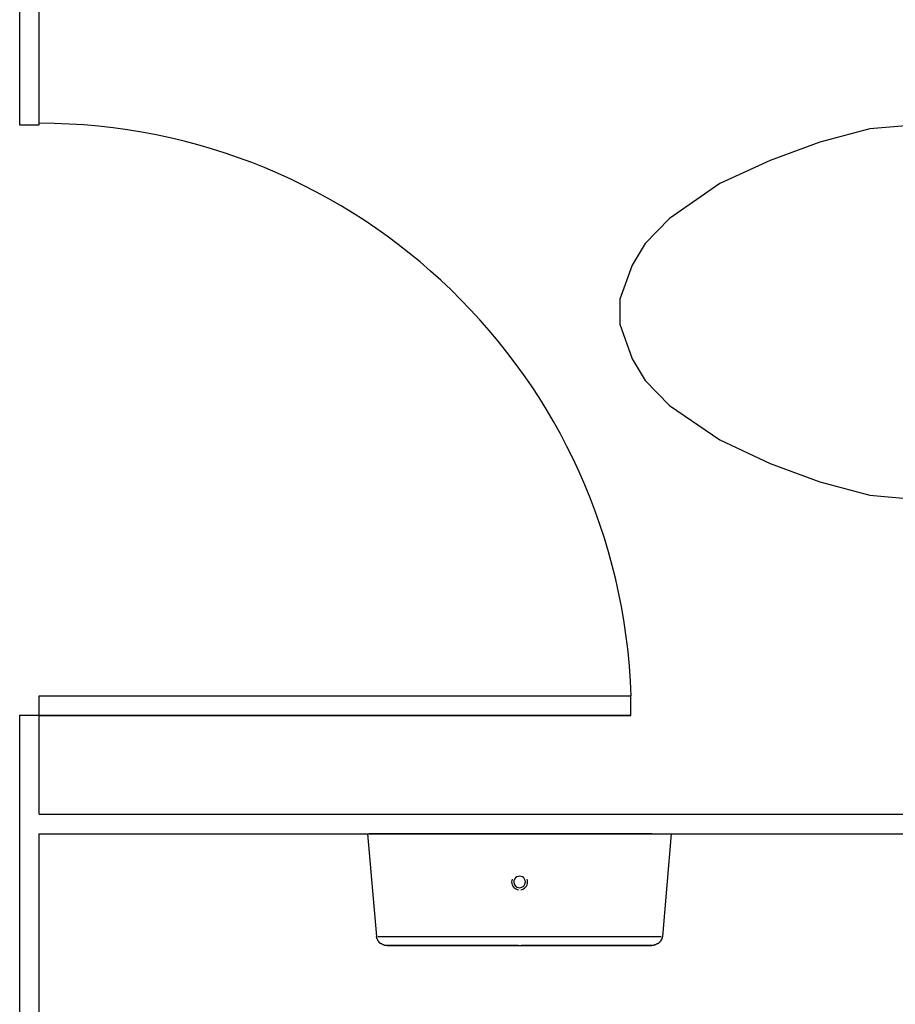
# Model space of a CAD drawing. Header units: millimetres. Extents: x 15 to 133, y 12 to 160.
# Tile 20 of 92: x 45.432 to 46.321, y 47.906 to 48.907. Entities that reach past the tile are written whole.
import ezdxf

# ---------------------------------------------------------------- set-up
doc = ezdxf.new("R2010")
doc.units = ezdxf.units.MM
doc.header["$MEASUREMENT"] = 0
doc.layers.add('Layout - Marco Polo', color=252, linetype='Continuous', lineweight=25)

msp = doc.modelspace()

# ---------------------------------------------------------------- linework, layer by layer
at = {"layer": 'Layout - Marco Polo'}
for p, q in [((45.4316, 49.1837), (45.4316, 48.7997)), ((45.4516, 48.7997), (45.4516, 49.0637)), ((45.4316, 48.7997), (45.4516, 48.7997)), ((46.2956, 48.7957), (46.2446, 48.7822)), ((46.3461, 48.8002), (46.2956, 48.7957)), ((46.2446, 48.7822), (46.1941, 48.7637)), ((46.1941, 48.7637), (46.1431, 48.7402)), ((46.1431, 48.7402), (46.0921, 48.7047)), ((46.0921, 48.7047), (46.0671, 48.6792)), ((46.0671, 48.6792), (46.0541, 48.6572)), ((46.0541, 48.6572), (46.0416, 48.6227)), ((46.0416, 48.6227), (46.0416, 48.5972)), ((46.0416, 48.5972), (46.0541, 48.5622)), ((46.0541, 48.5622), (46.0671, 48.5402)), ((46.0671, 48.5402), (46.0921, 48.5147)), ((46.0921, 48.5147), (46.1431, 48.4797)), ((46.1431, 48.4797), (46.1941, 48.4557)), ((46.1941, 48.4557), (46.2446, 48.4372)), ((46.2446, 48.4372), (46.2956, 48.4237)), ((46.2956, 48.4237), (46.3461, 48.4192)), ((45.4516, 48.2197), (46.0526, 48.2197)), ((45.4516, 48.1997), (45.4516, 48.2197)), ((45.4516, 48.2197), (46.0526, 48.2197)), ((45.4516, 48.1997), (45.4516, 48.2197)), ((46.0526, 48.1997), (46.0526, 48.2197)), ((46.0526, 48.1997), (46.0526, 48.2197)), ((45.4316, 48.1997), (45.4316, 47.8207)), ((45.4516, 48.1997), (45.4316, 48.1997)), ((46.0526, 48.1997), (45.4316, 48.1997)), ((45.4516, 48.0997), (45.4516, 48.1997)), ((45.4516, 48.1997), (46.0526, 48.1997)), ((45.4516, 48.0997), (46.8611, 48.0997)), ((45.4516, 47.8207), (45.4516, 48.0797)), ((45.4516, 48.0797), (46.8611, 48.0797)), ((45.7851, 48.0797), (45.7941, 47.9752)), ((45.9396, 48.0797), (45.7866, 48.0797)), ((46.0741, 48.0797), (45.9396, 48.0797)), ((46.0851, 47.9752), (46.0941, 48.0797)), ((45.7956, 47.9752), (45.9396, 47.9752)), ((45.9396, 47.9752), (46.0836, 47.9752))]:
    msp.add_line(p, q, dxfattribs=at)
for points in [[(45.8051, 47.9662), (45.8046, 47.9662), (45.8041, 47.9662), (45.8036, 47.9662), (45.8031, 47.9662), (45.8026, 47.9662), (45.8026, 47.9662), (45.8021, 47.9662), (45.8016, 47.9667), (45.8011, 47.9667), (45.8006, 47.9667), (45.8006, 47.9672), (45.8001, 47.9672), (45.7996, 47.9677), (45.7991, 47.9677), (45.7986, 47.9677), (45.7986, 47.9682), (45.7981, 47.9682), (45.7976, 47.9687), (45.7976, 47.9692), (45.7971, 47.9692), (45.7966, 47.9697), (45.7966, 47.9702), (45.7961, 47.9702), (45.7961, 47.9707), (45.7956, 47.9712), (45.7956, 47.9712), (45.7956, 47.9717), (45.7951, 47.9722), (45.7951, 47.9727), (45.7946, 47.9732), (45.7946, 47.9732), (45.7946, 47.9737), (45.7946, 47.9742), (45.7941, 47.9747), (45.7941, 47.9752)], [(46.0851, 47.9752), (46.0846, 47.9747), (46.0846, 47.9742), (46.0846, 47.9742), (46.0846, 47.9737), (46.0841, 47.9732), (46.0841, 47.9727), (46.0841, 47.9722), (46.0836, 47.9722), (46.0836, 47.9717), (46.0831, 47.9712), (46.0831, 47.9707), (46.0826, 47.9707), (46.0826, 47.9702), (46.0821, 47.9697), (46.0821, 47.9697), (46.0816, 47.9692), (46.0811, 47.9687), (46.0811, 47.9687), (46.0806, 47.9682), (46.0801, 47.9682), (46.0801, 47.9677), (46.0796, 47.9677), (46.0791, 47.9677), (46.0786, 47.9672), (46.0781, 47.9672), (46.0781, 47.9667), (46.0776, 47.9667), (46.0771, 47.9667), (46.0766, 47.9667), (46.0761, 47.9662), (46.0756, 47.9662), (46.0756, 47.9662), (46.0751, 47.9662), (46.0746, 47.9662), (46.0741, 47.9662)], [(45.9386, 47.9662), (45.9341, 47.9662), (45.9286, 47.9662), (45.9236, 47.9662), (45.9181, 47.9662), (45.9126, 47.9662), (45.9076, 47.9662), (45.9026, 47.9662), (45.8971, 47.9662), (45.8921, 47.9662), (45.8871, 47.9662), (45.8821, 47.9662), (45.8776, 47.9662), (45.8726, 47.9662), (45.8681, 47.9662), (45.8636, 47.9662), (45.8591, 47.9662), (45.8551, 47.9662), (45.8506, 47.9662), (45.8471, 47.9662), (45.8431, 47.9662), (45.8391, 47.9662), (45.8361, 47.9662), (45.8326, 47.9662), (45.8291, 47.9662), (45.8266, 47.9662), (45.8236, 47.9662), (45.8211, 47.9662), (45.8186, 47.9662), (45.8161, 47.9662), (45.8141, 47.9662), (45.8121, 47.9662), (45.8106, 47.9662), (45.8091, 47.9662), (45.8081, 47.9662), (45.8071, 47.9662), (45.8061, 47.9662), (45.8056, 47.9662), (45.8051, 47.9662), (45.8051, 47.9662), (45.8051, 47.9662)], [(45.8051, 47.9662), (45.8051, 47.9662), (45.8056, 47.9662), (45.8061, 47.9662), (45.8066, 47.9662), (45.8076, 47.9662), (45.8091, 47.9662), (45.8101, 47.9662), (45.8121, 47.9662), (45.8136, 47.9662), (45.8156, 47.9662), (45.8176, 47.9662), (45.8201, 47.9662), (45.8226, 47.9662), (45.8256, 47.9662), (45.8286, 47.9662), (45.8316, 47.9662), (45.8351, 47.9662), (45.8386, 47.9662), (45.8421, 47.9662), (45.8456, 47.9662), (45.8496, 47.9662), (45.8536, 47.9662), (45.8581, 47.9662), (45.8626, 47.9662), (45.8671, 47.9662), (45.8716, 47.9662), (45.8761, 47.9662), (45.8811, 47.9662), (45.8856, 47.9662), (45.8906, 47.9662), (45.8956, 47.9662), (45.9011, 47.9662), (45.9061, 47.9662), (45.9116, 47.9662), (45.9166, 47.9662), (45.9221, 47.9662), (45.9271, 47.9662), (45.9326, 47.9662), (45.9381, 47.9662), (45.9396, 47.9662)], [(45.9396, 47.9662), (45.9451, 47.9662), (45.9501, 47.9662), (45.9556, 47.9662), (45.9611, 47.9662), (45.9661, 47.9662), (45.9716, 47.9662), (45.9766, 47.9662), (45.9821, 47.9662), (45.9871, 47.9662), (45.9921, 47.9662), (45.9971, 47.9662), (46.0016, 47.9662), (46.0066, 47.9662), (46.0111, 47.9662), (46.0156, 47.9662), (46.0201, 47.9662), (46.0241, 47.9662), (46.0281, 47.9662), (46.0321, 47.9662), (46.0361, 47.9662), (46.0396, 47.9662), (46.0431, 47.9662), (46.0466, 47.9662), (46.0496, 47.9662), (46.0526, 47.9662), (46.0556, 47.9662), (46.0581, 47.9662), (46.0606, 47.9662), (46.0631, 47.9662), (46.0651, 47.9662), (46.0671, 47.9662), (46.0686, 47.9662), (46.0701, 47.9662), (46.0711, 47.9662), (46.0721, 47.9662), (46.0731, 47.9662), (46.0736, 47.9662), (46.0741, 47.9662), (46.0741, 47.9662), (46.0741, 47.9662)], [(46.0741, 47.9662), (46.0741, 47.9662), (46.0736, 47.9662), (46.0731, 47.9662), (46.0721, 47.9662), (46.0716, 47.9662), (46.0701, 47.9662), (46.0686, 47.9662), (46.0671, 47.9662), (46.0656, 47.9662), (46.0636, 47.9662), (46.0611, 47.9662), (46.0591, 47.9662), (46.0566, 47.9662), (46.0536, 47.9662), (46.0506, 47.9662), (46.0476, 47.9662), (46.0441, 47.9662), (46.0406, 47.9662), (46.0371, 47.9662), (46.0331, 47.9662), (46.0296, 47.9662), (46.0251, 47.9662), (46.0211, 47.9662), (46.0166, 47.9662), (46.0121, 47.9662), (46.0076, 47.9662), (46.0031, 47.9662), (45.9981, 47.9662), (45.9931, 47.9662), (45.9886, 47.9662), (45.9831, 47.9662), (45.9781, 47.9662), (45.9731, 47.9662), (45.9676, 47.9662), (45.9626, 47.9662), (45.9571, 47.9662), (45.9516, 47.9662), (45.9466, 47.9662), (45.9411, 47.9662)]]:
    msp.add_lwpolyline(points, dxfattribs=at)
for centre, radius, start, end in [((45.4516, 48.1997), 0.6017, 1.9048, 90), ((45.9396, 48.0307), 0.00813, 160.104, 180.051), ((45.9396, 48.0307), 0.0059, 0.0506, 180.051), ((45.9396, 48.0307), 0.00813, 0.0506, 19.9973), ((45.9396, 48.0307), 0.00813, 180.051, 262.154), ((45.9396, 48.0307), 0.0059, 180.051, 0.0506), ((45.9396, 48.0307), 0.00813, 277.948, 0.0506)]:
    msp.add_arc(centre, radius, start, end, dxfattribs=at)

doc.saveas('drawing.dxf')
